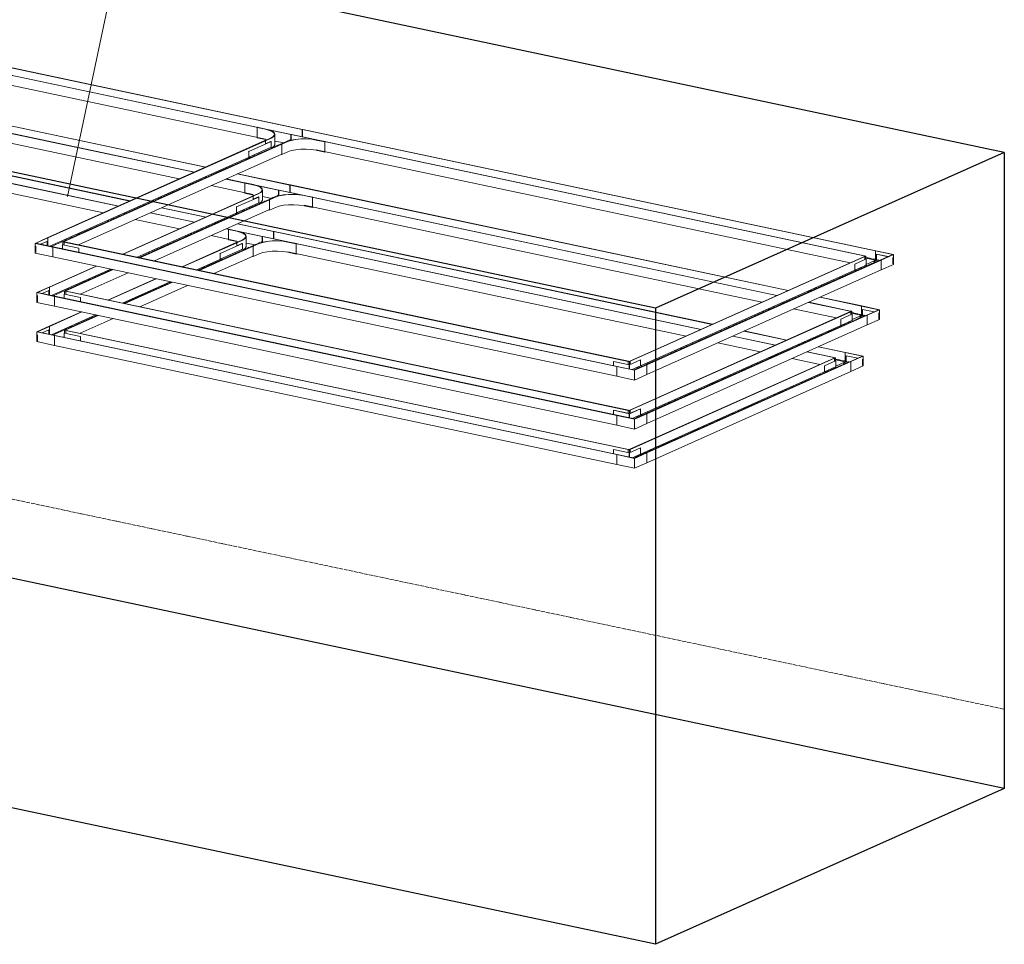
# Model space of a CAD drawing. Header units: millimetres. Extents: x 111868 to 195754, y 7718 to 241935.
# Tile 28 of 31: x 146162 to 150951, y 202462 to 206957. Entities that reach past the tile are written whole.
import ezdxf

# ---------------------------------------------------------------- set-up
doc = ezdxf.new("R2010")
doc.units = ezdxf.units.MM
doc.linetypes.add('Линия сетки', pattern=[25, 20, -2.5, 0, -2.5])
doc.linetypes.add('Осевая', pattern=[14, 10, -2, 0, -2])
for name, color, linetype, lineweight in [('Кабельные лотки', 7, 'Continuous', 18), ('Марки кабельных лотков', 7, 'Continuous', 20), ('Осевая линия', 7, 'Осевая', 18), ('Соединительные детали кабельных лотков', 7, 'Continuous', 18), ('Уровни', 7, 'Continuous', 9)]:
    doc.layers.add(name, color=color, linetype=linetype, lineweight=lineweight)

# ---------------------------------------------------------------- blocks, each defined once
blk = doc.blocks.new('OSTEC_CLH - ЛН_ ЛП - СЛУМИ - Угол горизонтальный - ZS - Цинкование по методу Сендзимира-1324870-К4_Тех этаж')
at = {"layer": 'Осевая линия'}
for p, q in [((126438.7, 205302.8), (126484, 205293.2)), ((126452.8, 205279.3), (126484, 205293.2)), ((126453.3, 205279.6), (126452.8, 205279.3))]:
    blk.add_line(p, q, dxfattribs=at)
at = {"layer": 'Соединительные детали кабельных лотков'}
for p, q in [((126467, 205339.3), (126465.6, 205338.6)), ((126465.6, 205293.5), (126465.6, 205338.6)), ((126465.6, 205338.6), (126550, 205320.8)), ((126553.5, 205321), (126467, 205339.3)), ((126411.7, 205314.6), (126410.3, 205314)), ((126410.3, 205311.3), (126410.3, 205314)), ((126410.3, 205314), (126414.4, 205313.1)), ((126411.6, 205311.8), (126414.4, 205313.1)), ((126413.7, 205311.4), (126411.6, 205311.8)), ((126418, 205313.3), (126411.7, 205314.6)), ((126418, 205313.3), (126413.7, 205311.4)), ((126413.7, 205296.2), (126413.7, 205311.4)), ((126418, 205298.1), (126418, 205313.3)), ((126465.6, 205293.5), (126419.6, 205272.9)), ((126469.7, 205292.6), (126465.6, 205293.5)), ((126550, 205320.8), (126491.9, 205294.8)), ((126494, 205294.4), (126491.9, 205294.8)), ((126553.5, 205321), (126494, 205294.4)), ((126494, 205246.8), (126494, 205294.4)), ((126553.5, 205273.4), (126553.5, 205321)), ((126423.2, 205264.2), (126422, 205264.5)), ((126553.5, 205273.4), (126494, 205246.8))]:
    blk.add_line(p, q, dxfattribs=at)
blk = doc.blocks.new('OSTEC_U - ЛН_ ЛП - СЛУМИ - OSTEC_U - ЛН_ ЛП - СЛУМИ-1215241-К4_Тех этаж')
at = {"layer": 'Соединительные детали кабельных лотков'}
for p, q in [((126456.8, 205286.9), (126470.5, 205293)), ((126456.8, 205286.9), (126468.5, 205284.4)), ((126456.8, 205286), (126456.8, 205286.9)), ((126467.2, 205283.8), (126456.8, 205286)), ((126471, 205322.8), (126470.5, 205322.6)), ((126470.5, 205322.6), (126527.1, 205310.6)), ((126470.5, 205293), (126470.5, 205322.6)), ((126470.5, 205293), (126482.1, 205290.5)), ((126527.6, 205310.8), (126471, 205322.8)), ((126549.6, 205275.5), (126549.6, 205306)), ((126549.6, 205275.5), (126549.6, 205306))]:
    blk.add_line(p, q, dxfattribs=at)
blk = doc.blocks.new('OSTEC_U - ЛН_ ЛП - СЛУМИ - OSTEC_U - ЛН_ ЛП - СЛУМИ-1215245-К4_Тех этаж')
at = {"layer": 'Соединительные детали кабельных лотков'}
for p, q in [((126418.5, 205298.8), (126364.6, 205274.8)), ((126365.3, 205274.6), (126419.2, 205298.7)), ((126419.2, 205298.7), (126418, 205298.9)), ((126419.2, 205298.7), (126419.6, 205298.9)), ((126419.8, 205298.5), (126419.2, 205298.7)), ((126419.8, 205298.5), (126419.8, 205268)), ((126364.6, 205274.8), (126365.3, 205274.6)), ((126364.6, 205244.3), (126364.6, 205274.8)), ((126374.2, 205242.3), (126364.6, 205244.3)), ((126365.3, 205245), (126365.3, 205274.6)), ((126365.3, 205245), (126419.2, 205269.1)), ((126375.5, 205242.9), (126365.3, 205245)), ((126422.4, 205263.8), (126419.2, 205269.1))]:
    blk.add_line(p, q, dxfattribs=at)
for points in [[(126419.2, 205298.9, 0), (126419, 205298.9, 0), (126418.8, 205298.9, 0), (126418.6, 205298.9, 0)], [(126418.7, 205298.4, 0), (126418.9, 205298.4, 0), (126419.1, 205298.4, 0), (126419.3, 205298.4, 0), (126419.5, 205298.4, 0), (126419.7, 205298.4, 0), (126419.8, 205298.5, 0)]]:
    blk.add_polyline3d(points, dxfattribs=at)
blk = doc.blocks.new('OSTEC_CLH - ЛН_ ЛП - СЛУМИ - Угол горизонтальный - ZS - Цинкование по методу Сендзимира-V31-К4_Тех этаж')
at = {"layer": 'Осевая линия'}
blk.add_line((125459.5, 204835.7), (125437.5, 204825.9), dxfattribs=at)
at = {"layer": 'Соединительные детали кабельных лотков'}
for p, q in [((125409.9, 204867.2), (125411.3, 204867.9)), ((125409.9, 204852.2), (125409.9, 204867.2)), ((125416.1, 204865.9), (125409.9, 204867.2)), ((125411.3, 204867.9), (125415.4, 204867)), ((125418.3, 204868.2), (125415.4, 204867)), ((125416.1, 204865.9), (125420.4, 204867.8)), ((125416.1, 204850.8), (125416.1, 204865.9)), ((125420.4, 204867.8), (125418.3, 204868.2)), ((125420.4, 204867.8), (125420.4, 204852.6)), ((125498.6, 204851.3), (125440.5, 204825.3)), ((125441.1, 204824.2), (125500.6, 204850.8)), ((125500.6, 204850.8), (125498.6, 204851.3)), ((125500.6, 204850.8), (125500.6, 204803.2)), ((125354.6, 204842.5), (125356.1, 204843.2)), ((125354.6, 204795), (125354.6, 204842.5)), ((125441.1, 204824.2), (125354.6, 204842.5)), ((125440.5, 204825.3), (125356.1, 204843.2)), ((125441.1, 204776.6), (125441.1, 204824.2)), ((125500.6, 204803.2), (125441.1, 204776.6)), ((125441.1, 204776.6), (125354.6, 204795))]:
    blk.add_line(p, q, dxfattribs=at)
blk = doc.blocks.new('OSTEC_U - ЛН_ ЛП - СЛУМИ - OSTEC_U - ЛН_ ЛП - СЛУМИ-V32-К4_Тех этаж')
at = {"layer": 'Соединительные детали кабельных лотков'}
for p, q in [((125338.6, 204867.6), (125338.1, 204867.4)), ((125338.1, 204867.4), (125416.1, 204850.8)), ((125338.1, 204847), (125338.1, 204867.4)), ((125416.1, 204851.2), (125338.6, 204867.6)), ((125415.4, 204850.8), (125415.4, 204830.6)), ((125415.7, 204850.6), (125416.3, 204850.8)), ((125415.7, 204850.6), (125415.7, 204830.6)), ((125469.4, 204875), (125416.1, 204851.2)), ((125416.3, 204850.8), (125470.2, 204874.9)), ((125416.3, 204850.8), (125416.3, 204830.4)), ((125416.3, 204850.8), (125417.1, 204850.7)), ((125416.3, 204830.4), (125416.3, 204850.8)), ((125417.1, 204830.2), (125417.1, 204850.7)), ((125417.2, 204830.2), (125417.2, 204850.8)), ((125430.1, 204827.4), (125470.2, 204845.3)), ((125470.2, 204874.9), (125469.4, 204875)), ((125470.2, 204874.9), (125470.2, 204845.3)), ((125470.2, 204845.3), (125480.3, 204843.1))]:
    blk.add_line(p, q, dxfattribs=at)
for points in [[(125415.6, 204851, 0), (125415.5, 204850.9, 0), (125415.4, 204850.8, 0), (125415.4, 204850.8, 0), (125415.5, 204850.7, 0), (125415.6, 204850.7, 0), (125415.7, 204850.6, 0)], [(125417.2, 204850.7, 0), (125417.2, 204850.8, 0), (125417.2, 204850.9, 0), (125417.1, 204850.9, 0), (125417, 204851, 0), (125416.8, 204851, 0)]]:
    blk.add_polyline3d(points, dxfattribs=at)
blk = doc.blocks.new('OSTEC_CT - ЛН_ ЛП - ОГП - Тройник - ZS - Цинкование по методу Сендзимира-1219768-К4_Тех этаж')
at = {"layer": 'Осевая линия'}
blk.add_line((123545.3, 205840.5), (123630.3, 205878.5), dxfattribs=at)
at = {"layer": 'Соединительные детали кабельных лотков'}
for p, q in [((123467, 205937.8), (123465.6, 205937.2)), ((123465.6, 205937.2), (123506.8, 205928.4)), ((123465.6, 205887.2), (123465.6, 205937.2)), ((123508.2, 205929.1), (123467, 205937.8)), ((123552.6, 205855.5), (123552.6, 205903.1)), ((123684.8, 205927.2), (123686.2, 205927.8)), ((123686.4, 205926.8), (123684.8, 205927.2)), ((123686.2, 205927.8), (123687.9, 205927.4)), ((123687.9, 205927.4), (123686.4, 205926.8)), ((123465.6, 205887.2), (123506.8, 205878.5)), ((123532.5, 205885.7), (123504.1, 205873)), ((123504.1, 205873), (123506.2, 205872.6)), ((123506.2, 205872.6), (123534.5, 205885.2)), ((123513.2, 205877), (123506.8, 205878.5)), ((123612.8, 205868.7), (123584.4, 205856)), ((123584.4, 205856), (123586.5, 205855.6)), ((123586.5, 205855.6), (123614.8, 205868.3)), ((123586.5, 205805.6), (123586.5, 205855.6)), ((123753.9, 205876.1), (123795.1, 205867.4)), ((123796.5, 205868.1), (123755.3, 205876.8)), ((123795.1, 205867.4), (123796.5, 205868.1)), ((123795.1, 205817.5), (123795.1, 205867.4)), ((123582.9, 205806.4), (123586.5, 205805.6)), ((123586.5, 205805.6), (123614.8, 205818.3)), ((123753.9, 205826.2), (123795.1, 205817.5)), ((123795.1, 205817.5), (123798.7, 205819.1))]:
    blk.add_line(p, q, dxfattribs=at)
for points in [[(123506.8, 205928.4, 0), (123526.2, 205923.1, 0), (123540.4, 205916.3, 0), (123548.4, 205908.7, 0), (123549.8, 205900.7, 0), (123544.3, 205892.8, 0), (123532.5, 205885.7, 0)], [(123534.5, 205885.2, 0), (123546.7, 205892.6, 0), (123552.3, 205900.6, 0), (123550.9, 205908.8, 0), (123542.6, 205916.7, 0), (123528.1, 205923.6, 0), (123508.2, 205929.1, 0)], [(123538.7, 205839.7, 0), (123546.7, 205845, 0), (123552.3, 205853, 0), (123552.6, 205855.5, 0)], [(123755.3, 205876.8, 0), (123731.5, 205880.5, 0), (123705.3, 205882.2, 0), (123678.6, 205881.8, 0), (123653.1, 205879.3, 0), (123630.7, 205874.8, 0), (123612.8, 205868.7, 0)], [(123614.8, 205868.3, 0), (123632.3, 205874.2, 0), (123654.2, 205878.6, 0), (123679, 205881.1, 0), (123705.1, 205881.5, 0), (123730.6, 205879.8, 0), (123753.9, 205876.1, 0)], [(123753.9, 205826.2, 0), (123730.6, 205829.8, 0), (123705.1, 205831.5, 0), (123679, 205831.1, 0), (123654.2, 205828.6, 0), (123632.3, 205824.3, 0), (123614.8, 205818.3, 0)]]:
    blk.add_polyline3d(points, dxfattribs=at)
blk = doc.blocks.new('OSTEC_U - ЛН_ ЛП - СЛУМ - OSTEC_U - ЛН_ ЛП - СЛУМ-1216886-К4_Тех этаж')
at = {"layer": 'Соединительные детали кабельных лотков'}
for p, q in [((123533.7, 205868.8), (123426, 205820.7)), ((123531.7, 205869.2), (123506.2, 205857.9)), ((123531.7, 205869.2), (123533.7, 205868.8)), ((123533.7, 205868.8), (123533.7, 205840.7)), ((123426, 205820.7), (123423.9, 205821.1)), ((123533.7, 205840.7), (123426, 205792.6)), ((123426, 205792.6), (123426, 205820.7)), ((123533.7, 205840.7), (123544.8, 205838.4)), ((123437.1, 205790.3), (123426, 205792.6))]:
    blk.add_line(p, q, dxfattribs=at)
blk = doc.blocks.new('OSTEC_CLH - ЛН_ ЛП - СЛУМИ - Угол горизонтальный - ZS - Цинкование по методу Сендзимира-V33-К4_Тех этаж')
at = {"layer": 'Осевая линия'}
for p, q in [((122634.2, 205433.7), (122612.2, 205423.9)), ((122633.6, 205433.4), (122634.2, 205433.7))]:
    blk.add_line(p, q, dxfattribs=at)
at = {"layer": 'Соединительные детали кабельных лотков'}
for p, q in [((122533.5, 205439.6), (122593, 205466.2)), ((122533.5, 205392), (122533.5, 205439.6)), ((122533.5, 205439.6), (122620, 205421.3)), ((122537, 205439.8), (122595.1, 205465.7)), ((122621.4, 205421.9), (122537, 205439.8)), ((122593, 205466.2), (122595.1, 205465.7)), ((122595.1, 205465.7), (122595.1, 205427.5)), ((122620, 205421.3), (122621.4, 205421.9)), ((122620, 205421.3), (122620, 205373.7)), ((122669, 205447.3), (122673.3, 205449.2)), ((122669, 205432.2), (122669, 205447.3)), ((122669, 205447.3), (122675.2, 205445.9)), ((122675.4, 205448.7), (122672.5, 205447.5)), ((122676.7, 205446.6), (122672.5, 205447.5)), ((122673.3, 205447.8), (122673.3, 205449.2)), ((122673.3, 205449.2), (122675.4, 205448.7)), ((122675.2, 205445.9), (122676.7, 205446.6)), ((122675.2, 205445.9), (122675.2, 205430.9)), ((122675.4, 205448.7), (122675.4, 205446)), ((122620, 205373.7), (122533.5, 205392))]:
    blk.add_line(p, q, dxfattribs=at)
blk = doc.blocks.new('OSTEC_U - ЛН_ ЛП - СЛУМИ - OSTEC_U - ЛН_ ЛП - СЛУМИ-V34-К4_Тех этаж')
at = {"layer": 'Соединительные детали кабельных лотков'}
for p, q in [((122537.4, 205425.1), (122537.4, 205394.7)), ((122537.4, 205425.1), (122537.4, 205394.7)), ((122591.4, 205449.3), (122559.4, 205435)), ((122560.1, 205434.9), (122592.1, 205449.2)), ((122592.1, 205449.2), (122591.4, 205449.3)), ((122592.1, 205449.2), (122592.1, 205428.1))]:
    blk.add_line(p, q, dxfattribs=at)
blk = doc.blocks.new('OSTEC_U - ЛН_ ЛП - СЛУМИ - OSTEC_U - ЛН_ ЛП - СЛУМИ-V35-К4_Тех этаж')
at = {"layer": 'Соединительные детали кабельных лотков'}
for p, q in [((122667.1, 205432.7), (122667.8, 205432.5)), ((122667.1, 205432.7), (122667.1, 205412.2)), ((122667.8, 205432.5), (122667.4, 205432.2)), ((122667.4, 205412.2), (122667.4, 205432.2)), ((122669, 205433), (122667.8, 205432.5)), ((122667.8, 205432.5), (122746, 205415.9)), ((122668.3, 205432.7), (122668.1, 205432.7)), ((122746.5, 205416.1), (122668.3, 205432.7)), ((122667.1, 205415.6), (122662, 205413.3)), ((122746, 205415.9), (122746.5, 205416.1)), ((122746, 205415.9), (122746, 205395.5)), ((122746.5, 205416.1), (122746.5, 205395.4))]:
    blk.add_line(p, q, dxfattribs=at)
for points in [[(122667.7, 205432.8, 0), (122667.5, 205432.7, 0), (122667.3, 205432.7, 0)], [(122667.4, 205432.2, 0), (122667.6, 205432.2, 0), (122667.8, 205432.2, 0), (122668, 205432.2, 0), (122668.2, 205432.2, 0), (122668.4, 205432.3, 0), (122668.5, 205432.3, 0)]]:
    blk.add_polyline3d(points, dxfattribs=at)
blk = doc.blocks.new('OSTEC_CLH - ЛН_ ЛП - СЛУМИ - Угол горизонтальный - ZS - Цинкование по методу Сендзимира-V38-К4_Тех этаж')
at = {"layer": 'Осевая линия'}
for p, q in [((126518.2, 205528.7), (126563.5, 205519.1)), ((126532.3, 205505.1), (126563.5, 205519.1)), ((126532.9, 205505.4), (126532.3, 205505.1))]:
    blk.add_line(p, q, dxfattribs=at)
at = {"layer": 'Соединительные детали кабельных лотков'}
for p, q in [((126546.5, 205565.1), (126545.1, 205564.5)), ((126545.1, 205519.3), (126545.1, 205564.5)), ((126545.1, 205564.5), (126629.5, 205546.6)), ((126633, 205546.8), (126546.5, 205565.1)), ((126491.3, 205540.4), (126489.8, 205539.8)), ((126489.8, 205537.1), (126489.8, 205539.8)), ((126489.8, 205539.8), (126493.9, 205538.9)), ((126493.2, 205537.2), (126491.1, 205537.7)), ((126491.2, 205537.7), (126493.9, 205538.9)), ((126497.5, 205539.1), (126491.3, 205540.4)), ((126497.5, 205539.1), (126493.2, 205537.2)), ((126493.2, 205522), (126493.2, 205537.2)), ((126497.5, 205523.9), (126497.5, 205539.1)), ((126545.1, 205519.3), (126499.1, 205498.8)), ((126549.2, 205518.4), (126545.1, 205519.3)), ((126629.5, 205546.6), (126571.4, 205520.7)), ((126573.5, 205520.2), (126571.4, 205520.7)), ((126633, 205546.8), (126573.5, 205520.2)), ((126573.5, 205472.6), (126573.5, 205520.2)), ((126633, 205499.2), (126633, 205546.8)), ((126502.8, 205490), (126501.5, 205490.3)), ((126633, 205499.2), (126573.5, 205472.6))]:
    blk.add_line(p, q, dxfattribs=at)
blk = doc.blocks.new('OSTEC_U - ЛН_ ЛП - СЛУМИ - OSTEC_U - ЛН_ ЛП - СЛУМИ-V39-К4_Тех этаж')
at = {"layer": 'Соединительные детали кабельных лотков'}
for p, q in [((126536.4, 205512.7), (126550, 205518.8)), ((126550.5, 205548.6), (126550, 205548.4)), ((126550, 205548.4), (126606.6, 205536.4)), ((126550, 205518.8), (126550, 205548.4)), ((126550, 205518.8), (126561.2, 205516.4)), ((126607.1, 205536.6), (126550.5, 205548.6)), ((126629.1, 205501.4), (126629.1, 205531.8)), ((126629.1, 205501.4), (126629.1, 205531.8)), ((126536.4, 205512.7), (126548.1, 205510.2)), ((126536.4, 205511.9), (126536.4, 205512.7)), ((126546.8, 205509.7), (126536.4, 205511.9))]:
    blk.add_line(p, q, dxfattribs=at)
blk = doc.blocks.new('OSTEC_CT - ЛН_ ЛП - ОГП - Тройник - ZS - Цинкование по методу Сендзимира-V40-К4_Тех этаж')
at = {"layer": 'Осевая линия'}
blk.add_line((123624.8, 206066.3), (123710.7, 206104.7), dxfattribs=at)
at = {"layer": 'Соединительные детали кабельных лотков'}
for p, q in [((123546.5, 206163.6), (123545.1, 206163)), ((123545.1, 206163), (123586.3, 206154.3)), ((123545.1, 206113), (123545.1, 206163)), ((123587.7, 206154.9), (123546.5, 206163.6)), ((123764.3, 206153), (123765.7, 206153.6)), ((123766, 206152.6), (123764.3, 206153)), ((123765.7, 206153.6), (123767.4, 206153.3)), ((123767.4, 206153.3), (123766, 206152.6)), ((123545.1, 206113), (123586.3, 206104.3)), ((123612, 206111.5), (123583.6, 206098.9)), ((123583.6, 206098.9), (123585.7, 206098.4)), ((123585.7, 206098.4), (123614, 206111.1)), ((123592.7, 206102.8), (123586.3, 206104.3)), ((123632.1, 206081.4), (123632.1, 206128.9)), ((123692.3, 206094.5), (123663.9, 206081.9)), ((123666, 206081.4), (123694.3, 206094.1)), ((123833.4, 206102), (123874.6, 206093.3)), ((123876, 206093.9), (123834.8, 206102.6)), ((123874.6, 206093.3), (123876, 206093.9)), ((123874.6, 206043.3), (123874.6, 206093.3)), ((123663.9, 206081.9), (123666, 206081.4)), ((123666, 206031.5), (123666, 206081.4)), ((123666, 206031.5), (123694.3, 206044.1)), ((123833.4, 206052), (123874.6, 206043.3)), ((123874.6, 206043.3), (123878.2, 206044.9)), ((123662.4, 206032.2), (123666, 206031.5))]:
    blk.add_line(p, q, dxfattribs=at)
for points in [[(123586.3, 206154.3, 0), (123605.7, 206148.9, 0), (123619.9, 206142.2, 0), (123627.9, 206134.5, 0), (123629.3, 206126.5, 0), (123623.8, 206118.7, 0), (123612, 206111.5, 0)], [(123614, 206111.1, 0), (123626.2, 206118.4, 0), (123631.8, 206126.4, 0), (123630.4, 206134.7, 0), (123622.2, 206142.5, 0), (123607.6, 206149.4, 0), (123587.7, 206154.9, 0)], [(123834.8, 206102.6, 0), (123811, 206106.3, 0), (123784.8, 206108.1, 0), (123758.1, 206107.6, 0), (123732.7, 206105.1, 0), (123710.2, 206100.6, 0), (123692.3, 206094.5, 0)], [(123694.3, 206094.1, 0), (123711.8, 206100, 0), (123733.7, 206104.4, 0), (123758.6, 206106.9, 0), (123784.6, 206107.3, 0), (123810.2, 206105.6, 0), (123833.4, 206102, 0)], [(123618.2, 206065.5, 0), (123626.2, 206070.8, 0), (123631.8, 206078.9, 0), (123632.1, 206081.4, 0)], [(123833.4, 206052, 0), (123810.2, 206055.7, 0), (123784.6, 206057.3, 0), (123758.6, 206056.9, 0), (123733.7, 206054.4, 0), (123711.8, 206050.1, 0), (123694.3, 206044.1, 0)]]:
    blk.add_polyline3d(points, dxfattribs=at)
blk = doc.blocks.new('OSTEC_CLH - ЛН_ ЛП - СЛУМИ - Угол горизонтальный - ZS - Цинкование по методу Сендзимира-V41-К4_Тех этаж')
at = {"layer": 'Осевая линия'}
for p, q in [((126586.2, 205796.9), (126631.5, 205787.4)), ((126600.3, 205773.4), (126631.5, 205787.4)), ((126600.9, 205773.7), (126600.3, 205773.4))]:
    blk.add_line(p, q, dxfattribs=at)
at = {"layer": 'Соединительные детали кабельных лотков'}
for p, q in [((126559.3, 205808.7), (126557.9, 205808.1)), ((126557.9, 205805.4), (126557.9, 205808.1)), ((126557.9, 205808.1), (126562, 205807.2)), ((126559.2, 205805.9), (126562, 205807.2)), ((126561.2, 205805.5), (126559.2, 205805.9)), ((126565.5, 205807.4), (126559.3, 205808.7)), ((126565.5, 205807.4), (126561.2, 205805.5)), ((126561.2, 205790.3), (126561.2, 205805.5)), ((126565.5, 205792.2), (126565.5, 205807.4)), ((126614.6, 205833.4), (126613.1, 205832.7)), ((126613.1, 205787.6), (126613.1, 205832.7)), ((126613.1, 205832.7), (126697.5, 205814.9)), ((126701.1, 205815.1), (126614.6, 205833.4)), ((126697.5, 205814.9), (126639.4, 205788.9)), ((126701.1, 205815.1), (126641.5, 205788.5)), ((126701.1, 205767.5), (126701.1, 205814.8)), ((126613.1, 205787.6), (126567.1, 205767)), ((126570.8, 205758.3), (126569.5, 205758.6)), ((126617.2, 205786.7), (126613.1, 205787.6)), ((126641.5, 205788.5), (126639.4, 205788.9)), ((126641.5, 205740.9), (126641.5, 205788.5)), ((126701.1, 205767.5), (126641.5, 205740.9))]:
    blk.add_line(p, q, dxfattribs=at)
blk = doc.blocks.new('OSTEC_U - ЛН_ ЛП - СЛУМИ - OSTEC_U - ЛН_ ЛП - СЛУМИ-V42-К4_Тех этаж')
at = {"layer": 'Соединительные детали кабельных лотков'}
for p, q in [((126618.5, 205816.9), (126618, 205816.7)), ((126618, 205816.7), (126674.7, 205804.7)), ((126618, 205787.1), (126618, 205816.7)), ((126675.2, 205804.9), (126618.5, 205816.9)), ((126604.4, 205781), (126618, 205787.1)), ((126604.4, 205781), (126615.6, 205778.6)), ((126604.4, 205780.1), (126604.4, 205781)), ((126614.8, 205777.9), (126604.4, 205780.1)), ((126618, 205787.1), (126629.7, 205784.6)), ((126697.2, 205769.7), (126697.2, 205800.1)), ((126697.2, 205769.7), (126697.2, 205800.1))]:
    blk.add_line(p, q, dxfattribs=at)
blk = doc.blocks.new('OSTEC_U - ЛН_ ЛП - СЛУМИ - OSTEC_U - ЛН_ ЛП - СЛУМИ-V43-К4_Тех этаж')
at = {"layer": 'Соединительные детали кабельных лотков'}
for p, q in [((126561.2, 205790.8), (126512.2, 205768.9)), ((126512.2, 205768.9), (126512.9, 205768.7)), ((126512.2, 205738.4), (126512.2, 205768.9)), ((126512.9, 205768.7), (126561.2, 205790.3)), ((126512.9, 205739.1), (126512.9, 205768.7)), ((126512.9, 205739.1), (126561.2, 205760.7)), ((126566, 205792.9), (126561.2, 205790.8)), ((126561.2, 205790.3), (126566.8, 205792.8)), ((126561.2, 205760.7), (126566.8, 205763.2)), ((126566.8, 205792.8), (126565.5, 205793)), ((126566.8, 205792.8), (126567.1, 205793)), ((126567.4, 205792.6), (126566.8, 205792.8)), ((126569.9, 205757.9), (126566.8, 205763.2)), ((126567.4, 205792.6), (126567.4, 205762.1)), ((126521.7, 205736.4), (126512.2, 205738.4)), ((126523, 205737), (126512.9, 205739.1))]:
    blk.add_line(p, q, dxfattribs=at)
for points in [[(126566.7, 205793, 0), (126566.5, 205793, 0), (126566.3, 205793, 0), (126566.2, 205793, 0)], [(126566.3, 205792.5, 0), (126566.4, 205792.5, 0), (126566.6, 205792.5, 0), (126566.9, 205792.5, 0), (126567.1, 205792.5, 0), (126567.2, 205792.5, 0), (126567.4, 205792.6, 0)]]:
    blk.add_polyline3d(points, dxfattribs=at)

msp = doc.modelspace()

# ---------------------------------------------------------------- linework, layer by layer
at = {"layer": 'Defpoints'}
for p, q in [((150951, 206311.6), (144960.5, 207579.4)), ((149254, 205553.8), (143263.5, 206821.6)), ((150951, 206311.6), (149254, 205553.8)), ((150951, 206311.6), (150951, 203219.4)), ((149254, 205553.8), (149254, 202461.6)), ((150951, 203219.4), (144960.5, 204487.2)), ((149254, 202461.6), (143263.5, 203729.4)), ((150951, 203219.4), (149254, 202461.6))]:
    msp.add_line(p, q, dxfattribs=at)
at = {"layer": 'Кабельные лотки'}
for p, q in [((145851.7, 206779.3), (147535.3, 206423)), ((145853.1, 206779.9), (147536.7, 206423.6)), ((145796.4, 206754.6), (147480, 206398.3)), ((145797.8, 206755.3), (147481.5, 206399)), ((145796.4, 206707), (147357.3, 206376.7)), ((145437.7, 206584.2), (147065.5, 206239.7)), ((145439.1, 206584.9), (147066.9, 206240.4)), ((145382.4, 206559.6), (147010.2, 206215.1)), ((145383.8, 206560.2), (147011.6, 206215.7)), ((145382.4, 206512), (146937.9, 206182.8)), ((146696.8, 206075.1), (145012.2, 206431.6)), ((146698.2, 206075.8), (145013.6, 206432.3)), ((146641.5, 206050.4), (144956.9, 206406.9)), ((146643, 206051.1), (144958.4, 206407.6)), ((147481.5, 206399), (147480, 206398.3)), ((147480, 206398.3), (147480, 206370.3)), ((147481.5, 206370.5), (147481.5, 206399)), ((147481.7, 206398), (147483.1, 206398.6)), ((147481.7, 206370.7), (147481.7, 206398)), ((147481.7, 206398), (150269, 205808.1)), ((147483.1, 206398.6), (150270.5, 205808.7)), ((147536.7, 206423.6), (147535.3, 206423)), ((147535.3, 206423), (147535.3, 206387.6)), ((147536.9, 206387.2), (147536.9, 206422.6)), ((147536.9, 206422.6), (150324.3, 205832.7)), ((147537, 206422.7), (147538.4, 206423.3)), ((147538.4, 206423.3), (150325.7, 205833.4)), ((146569.2, 206018.2), (144956.9, 206359.4)), ((147354.6, 206368.9), (146295.9, 205896.1)), ((147356.7, 206368.4), (146298, 205895.7)), ((147434.9, 206351.9), (146376.2, 205879.1)), ((147437, 206351.4), (146378.3, 205878.7)), ((147354.6, 206368.9), (147356.7, 206368.4)), ((147356.7, 206368.4), (147356.7, 206353.7)), ((147402.8, 206367.1), (147447.7, 206357.6)), ((147434.9, 206351.9), (147437, 206351.4)), ((147437, 206351.4), (147437, 206303.9)), ((147274.5, 206286.6), (146308.6, 205855.2)), ((147437, 206303.9), (146447.8, 205862.1)), ((147604.4, 206324.4), (150200.9, 205774.9)), ((147220.1, 206207), (147475.5, 206153)), ((147221.5, 206207.7), (147476.9, 206153.6)), ((147092.6, 206150.1), (147297.5, 206106.7)), ((147164.8, 206182.3), (147420.2, 206128.3)), ((147166.3, 206183), (147421.7, 206128.9)), ((147476.9, 206153.6), (147475.5, 206153)), ((147475.5, 206153), (147475.5, 206117.5)), ((147477.1, 206152.6), (147478.6, 206153.3)), ((147477.1, 206117.2), (147477.1, 206152.6)), ((147477.1, 206152.6), (149899, 205640.1)), ((147478.6, 206153.3), (149900.4, 205640.7)), ((147294.8, 206098.9), (146662.8, 205816.6)), ((147296.9, 206098.4), (146664.9, 205816.2)), ((147294.8, 206098.9), (147296.9, 206098.4)), ((147296.9, 206098.4), (147296.9, 206083.7)), ((147343, 206097.1), (147387.9, 206087.6)), ((147421.7, 206128.9), (147420.2, 206128.3)), ((147420.2, 206128.3), (147420.2, 206100.2)), ((147421.7, 206100.5), (147421.7, 206128.9)), ((147421.9, 206127.9), (147423.3, 206128.6)), ((147421.9, 206100.7), (147421.9, 206127.9)), ((147421.9, 206127.9), (149843.7, 205615.4)), ((147423.3, 206128.6), (149845.1, 205616.1)), ((147375.1, 206081.9), (146743.1, 205799.6)), ((147377.2, 206081.4), (146745.2, 205799.2)), ((147066.4, 205996.9), (146851.4, 206042.4)), ((147067.9, 205997.5), (146852.9, 206043)), ((147375.1, 206081.9), (147377.2, 206081.4)), ((147377.2, 206081.4), (147377.2, 206033.8)), ((147544.6, 206054.4), (149771.4, 205583.1)), ((147214.7, 206016.5), (146733.5, 205801.6)), ((147011.2, 205972.2), (146796.2, 206017.7)), ((147012.6, 205972.8), (146797.6, 206018.3)), ((147377.2, 206033.8), (146817.4, 205783.9)), ((146938.9, 205939.9), (146723.9, 205985.4)), ((147396, 205927.1), (147221.1, 205964.1)), ((147397.4, 205927.8), (147222.5, 205964.8)), ((147218, 205880.9), (147093.6, 205907.2)), ((147340.7, 205902.5), (147165.8, 205939.5)), ((147342.1, 205903.1), (147167.3, 205940.1)), ((147342.1, 205903.1), (147340.7, 205902.5)), ((147340.7, 205902.5), (147340.7, 205874.4)), ((147342.1, 205874.7), (147342.1, 205903.1)), ((147342.3, 205902.1), (147343.8, 205902.8)), ((147342.3, 205874.9), (147342.3, 205902.1)), ((147342.3, 205902.1), (149475, 205450.8)), ((147343.8, 205902.8), (149476.5, 205451.4)), ((147397.4, 205927.8), (147396, 205927.1)), ((147396, 205927.1), (147396, 205891.7)), ((147397.6, 205926.8), (147399, 205927.4)), ((147397.6, 205891.4), (147397.6, 205926.8)), ((147397.6, 205926.8), (149530.3, 205475.5)), ((147399, 205927.4), (149531.7, 205476.1)), ((146298, 205895.7), (146295.9, 205896.1)), ((146298, 205857.4), (146298, 205895.7)), ((146322.9, 205851.2), (146324.3, 205851.9)), ((146322.9, 205803.6), (146322.9, 205851.2)), ((149065.8, 205270.7), (146322.9, 205851.2)), ((149067.2, 205271.4), (146324.3, 205851.9)), ((146378.3, 205878.7), (146376.2, 205879.1)), ((146376.2, 205879.1), (146376.2, 205877.7)), ((146378.2, 205875.9), (146379.6, 205876.5)), ((146378.2, 205860.9), (146378.2, 205875.9)), ((149121.1, 205295.4), (146378.2, 205875.9)), ((146378.3, 205876), (146378.3, 205878.7)), ((149122.5, 205296.1), (146379.6, 205876.5)), ((146951.9, 205755.4), (147215.3, 205873)), ((146954, 205755), (147217.4, 205872.6)), ((147032.2, 205738.4), (147295.6, 205856)), ((147034.3, 205738), (147297.6, 205855.6)), ((147215.3, 205873), (147217.3, 205872.6)), ((147217.4, 205872.6), (147217.4, 205857.8)), ((147308.4, 205861.7), (147263.4, 205871.2)), ((147295.6, 205856), (147297.6, 205855.6)), ((147297.6, 205855.6), (147297.6, 205808)), ((149065.8, 205223.2), (146322.9, 205803.6)), ((147106.6, 205722.7), (147297.6, 205808)), ((147465.1, 205828.6), (149402.7, 205418.5)), ((150270.3, 205805.9), (149129.4, 205296.5)), ((150272.4, 205805.5), (149131.5, 205296)), ((150270.5, 205808.7), (150269, 205808.1)), ((150269, 205808.1), (150269, 205805.4)), ((150270.3, 205805.9), (150272.4, 205805.5)), ((150272.4, 205805.5), (150272.4, 205790.3)), ((150325.7, 205833.4), (150324.3, 205832.7)), ((150324.3, 205832.7), (150324.3, 205787.6)), ((146533.8, 205759), (146304.2, 205656.5)), ((146535.9, 205758.6), (146306.3, 205656)), ((147022.6, 205740.5), (147135.1, 205790.7)), ((150350.6, 205788.9), (149209.7, 205279.5)), ((150352.7, 205788.5), (149211.8, 205279)), ((150276.7, 205797.7), (150324.3, 205787.6)), ((150324.3, 205787.6), (150278.3, 205767)), ((150280.7, 205758.6), (150282, 205758.3)), ((150350.6, 205788.9), (150352.7, 205788.5)), ((150352.7, 205788.5), (150352.7, 205740.9)), ((146604.5, 205744), (146316.8, 205615.6)), ((146614.1, 205742), (146384.5, 205639.5)), ((146616.2, 205741.6), (146386.6, 205639)), ((146688.4, 205726.3), (146456, 205622.5)), ((150223.3, 205738.4), (149181.9, 205273.3)), ((150352.7, 205740.9), (149211.8, 205231.4)), ((146590.5, 205594), (146822.9, 205697.8)), ((146592.6, 205593.6), (146825, 205697.4)), ((146661.2, 205579.1), (146893.6, 205682.9)), ((146670.8, 205577), (146903.2, 205680.8)), ((146672.9, 205576.6), (146905.3, 205680.4)), ((146745.2, 205561.3), (146977.6, 205665.1)), ((146306.3, 205656), (146304.2, 205656.5)), ((146306.3, 205617.8), (146306.3, 205656)), ((146331.1, 205611.6), (146332.6, 205612.2)), ((146331.1, 205564), (146331.1, 205611.6)), ((149065.8, 205032.8), (146331.1, 205611.6)), ((149067.2, 205033.5), (146332.6, 205612.2)), ((146386.6, 205639), (146384.5, 205639.5)), ((146384.5, 205639.5), (146384.5, 205638.1)), ((146386.4, 205636.3), (146387.8, 205636.9)), ((146386.4, 205621.2), (146386.4, 205636.3)), ((149121.1, 205057.5), (146386.4, 205636.3)), ((146386.6, 205636.3), (146386.6, 205639)), ((149122.5, 205058.2), (146387.8, 205636.9)), ((149065.8, 204985.3), (146331.1, 205564)), ((149998.3, 205582.7), (150201, 205539.8)), ((149999.8, 205583.3), (150202.4, 205540.4)), ((150053.6, 205607.4), (150256.3, 205564.5)), ((150055, 205608), (150257.7, 205565.1)), ((150257.7, 205565.1), (150256.3, 205564.5)), ((150256.3, 205564.5), (150256.3, 205519.3)), ((146304.2, 205466.2), (146461.5, 205536.4)), ((146306.3, 205465.7), (146463.6, 205536)), ((146316.8, 205425.3), (146532.2, 205521.5)), ((146384.5, 205449.2), (146541.8, 205519.4)), ((146386.6, 205448.7), (146543.9, 205519)), ((150202.3, 205537.7), (149129.4, 205058.6)), ((150204.4, 205537.2), (149131.5, 205058.1)), ((150282.6, 205520.7), (149209.7, 205041.6)), ((150284.7, 205520.2), (149211.8, 205041.1)), ((149926.1, 205550.4), (150132.8, 205506.6)), ((150202.4, 205540.4), (150201, 205539.8)), ((150201, 205539.8), (150201, 205537.1)), ((150202.3, 205537.7), (150204.4, 205537.2)), ((150204.4, 205537.2), (150204.4, 205522)), ((150208.7, 205529.4), (150256.3, 205519.3)), ((150256.3, 205519.3), (150210.3, 205498.8)), ((150282.6, 205520.7), (150284.7, 205520.2)), ((150284.7, 205520.2), (150284.7, 205472.6)), ((146456, 205432.2), (146616.2, 205503.7)), ((150155.3, 205470.1), (149181.9, 205035.5)), ((150284.7, 205472.6), (149211.8, 204993.6)), ((150212.7, 205490.3), (150213.9, 205490)), ((146306.3, 205465.7), (146304.2, 205466.2)), ((146306.3, 205427.5), (146306.3, 205465.7)), ((146331.1, 205421.3), (146332.6, 205421.9)), ((146331.1, 205373.7), (146331.1, 205421.3)), ((149065.8, 204842.5), (146331.1, 205421.3)), ((149067.2, 204843.2), (146332.6, 205421.9)), ((146386.6, 205448.7), (146384.5, 205449.2)), ((146384.5, 205449.2), (146384.5, 205447.8)), ((146386.4, 205445.9), (146387.8, 205446.6)), ((146386.4, 205430.9), (146386.4, 205445.9)), ((149121.1, 204867.2), (146386.4, 205445.9)), ((146386.6, 205446), (146386.6, 205448.7)), ((149122.5, 204867.9), (146387.8, 205446.6)), ((149684.9, 205442.7), (149891.7, 205399)), ((149686.4, 205443.4), (149893.2, 205399.6)), ((149065.8, 204795), (146331.1, 205373.7)), ((149557.4, 205385.8), (149764.2, 205342)), ((149629.7, 205418), (149836.4, 205374.3)), ((149631.1, 205418.7), (149837.9, 205374.9)), ((149991.1, 205341.6), (150121.5, 205314)), ((149992.5, 205342.2), (150122.9, 205314.6)), ((150046.4, 205366.2), (150176.7, 205338.6)), ((150047.8, 205366.9), (150178.2, 205339.3)), ((150178.2, 205339.3), (150176.7, 205338.6)), ((150176.7, 205338.6), (150176.7, 205293.5)), ((149122.5, 205296.1), (149121.1, 205295.4)), ((149121.1, 205295.4), (149121.1, 205280.4)), ((150122.8, 205311.8), (149129.4, 204868.2)), ((149131.5, 205296), (149129.4, 205296.5)), ((150124.8, 205311.4), (149131.5, 204867.8)), ((149131.5, 205280.8), (149131.5, 205296)), ((150203, 205294.8), (149209.7, 204851.3)), ((149211.8, 205279), (149209.7, 205279.5)), ((150205.1, 205294.4), (149211.8, 204850.8)), ((149211.8, 205231.4), (149211.8, 205279)), ((149918.8, 205309.3), (150053.3, 205280.8)), ((150122.9, 205314.6), (150121.5, 205314)), ((150121.5, 205314), (150121.5, 205311.3)), ((150122.8, 205311.8), (150124.8, 205311.4)), ((150124.8, 205311.4), (150124.8, 205296.2)), ((150129.1, 205303.6), (150176.7, 205293.5)), ((150176.7, 205293.5), (150130.7, 205272.9)), ((150203, 205294.8), (150205.1, 205294.4)), ((150205.1, 205294.4), (150205.1, 205246.8)), ((149067.2, 205271.4), (149065.8, 205270.7)), ((149065.8, 205270.7), (149065.8, 205223.2)), ((150075.8, 205244.3), (149181.9, 204845.1)), ((150205.1, 205246.8), (149211.8, 204803.2)), ((150133.1, 205264.5), (150134.4, 205264.2)), ((149122.5, 205058.2), (149121.1, 205057.5)), ((149121.1, 205057.5), (149121.1, 205042.5)), ((149131.5, 205058.1), (149129.4, 205058.6)), ((149131.5, 205042.9), (149131.5, 205058.1)), ((149211.8, 205041.1), (149209.7, 205041.6)), ((149211.8, 204993.6), (149211.8, 205041.1)), ((149067.2, 205033.5), (149065.8, 205032.8)), ((149065.8, 205032.8), (149065.8, 204985.3)), ((149122.5, 204867.9), (149121.1, 204867.2)), ((149121.1, 204867.2), (149121.1, 204852.2)), ((149131.5, 204867.8), (149129.4, 204868.2)), ((149131.5, 204852.6), (149131.5, 204867.8)), ((149211.8, 204850.8), (149209.7, 204851.3)), ((149211.8, 204803.2), (149211.8, 204850.8)), ((149067.2, 204843.2), (149065.8, 204842.5)), ((149065.8, 204842.5), (149065.8, 204795))]:
    msp.add_line(p, q, dxfattribs=at)
at = {"layer": 'Марки кабельных лотков'}
msp.add_line((146394.5, 206097.6), (146838, 208193.2), dxfattribs=at)
at = {"layer": 'Осевая линия'}
for p, q in [((147395.8, 206336.4), (146337.1, 205863.6)), ((147336, 206066.3), (146740.1, 205800.2)), ((147029.3, 205739.1), (147256.5, 205840.5)), ((150311.5, 205773.4), (149170.6, 205263.9)), ((150276.7, 205801.3), (150297.4, 205796.9)), ((146611.1, 205742.6), (146345.4, 205624)), ((146667.8, 205577.7), (146900.3, 205681.5)), ((146345.4, 205433.7), (146538.8, 205520)), ((150208.7, 205533), (150229.4, 205528.7)), ((150243.5, 205505.1), (149170.6, 205026.1)), ((150163.9, 205279.3), (149170.6, 204835.7)), ((150129.1, 205307.2), (150149.8, 205302.8))]:
    msp.add_line(p, q, dxfattribs=at)
at = {"layer": 'Уровни', "linetype": 'Линия сетки', "lineweight": 18}
msp.add_line((150951, 203604.6), (144960.5, 204872.4), dxfattribs=at)

# ---------------------------------------------------------------- block references
at = {"layer": 'Соединительные детали кабельных лотков'}
for name, p in [('OSTEC_CT - ЛН_ ЛП - ОГП - Тройник - ZS - Цинкование по методу Сендзимира-1219768-К4_Тех этаж', (23850.5, 495.9)), ('OSTEC_U - ЛН_ ЛП - СЛУМ - OSTEC_U - ЛН_ ЛП - СЛУМ-1216886-К4_Тех этаж', (23850.5, 495.9)), ('OSTEC_CT - ЛН_ ЛП - ОГП - Тройник - ZS - Цинкование по методу Сендзимира-V40-К4_Тех этаж', (23711.2, 0)), ('OSTEC_U - ЛН_ ЛП - СЛУМ - OSTEC_U - ЛН_ ЛП - СЛУМ-1216886-К4_Тех этаж', (23790.7, 225.8)), ('OSTEC_CT - ЛН_ ЛП - ОГП - Тройник - ZS - Цинкование по методу Сендзимира-1219768-К4_Тех этаж', (23711.2, 0)), ('OSTEC_CLH - ЛН_ ЛП - СЛУМИ - Угол горизонтальный - ZS - Цинкование по методу Сендзимира-V33-К4_Тех этаж', (23702.9, 430)), ('OSTEC_U - ЛН_ ЛП - СЛУМИ - OSTEC_U - ЛН_ ЛП - СЛУМИ-V34-К4_Тех этаж', (23702.9, 430)), ('OSTEC_U - ЛН_ ЛП - СЛУМИ - OSTEC_U - ЛН_ ЛП - СЛУМИ-V35-К4_Тех этаж', (23702.9, 430)), ('OSTEC_U - ЛН_ ЛП - СЛУМ - OSTEC_U - ЛН_ ЛП - СЛУМ-1216886-К4_Тех этаж', (23711.2, 0)), ('OSTEC_CLH - ЛН_ ЛП - СЛУМИ - Угол горизонтальный - ZS - Цинкование по методу Сендзимира-V41-К4_Тех этаж', (23711.2, 0)), ('OSTEC_U - ЛН_ ЛП - СЛУМИ - OSTEC_U - ЛН_ ЛП - СЛУМИ-V42-К4_Тех этаж', (23711.2, 0)), ('OSTEC_U - ЛН_ ЛП - СЛУМИ - OSTEC_U - ЛН_ ЛП - СЛУМИ-V43-К4_Тех этаж', (23711.2, 0)), ('OSTEC_CLH - ЛН_ ЛП - СЛУМИ - Угол горизонтальный - ZS - Цинкование по методу Сендзимира-V33-К4_Тех этаж', (23711.2, 190.3)), ('OSTEC_U - ЛН_ ЛП - СЛУМИ - OSTEC_U - ЛН_ ЛП - СЛУМИ-V34-К4_Тех этаж', (23711.2, 190.3)), ('OSTEC_U - ЛН_ ЛП - СЛУМИ - OSTEC_U - ЛН_ ЛП - СЛУМИ-V35-К4_Тех этаж', (23711.2, 190.3)), ('OSTEC_CLH - ЛН_ ЛП - СЛУМИ - Угол горизонтальный - ZS - Цинкование по методу Сендзимира-V38-К4_Тех этаж', (23711.2, 0)), ('OSTEC_U - ЛН_ ЛП - СЛУМИ - OSTEC_U - ЛН_ ЛП - СЛУМИ-1215245-К4_Тех этаж', (23790.7, 225.8)), ('OSTEC_U - ЛН_ ЛП - СЛУМИ - OSTEC_U - ЛН_ ЛП - СЛУМИ-V39-К4_Тех этаж', (23711.2, 0)), ('OSTEC_CLH - ЛН_ ЛП - СЛУМИ - Угол горизонтальный - ZS - Цинкование по методу Сендзимира-V33-К4_Тех этаж', (23711.2, 0)), ('OSTEC_U - ЛН_ ЛП - СЛУМИ - OSTEC_U - ЛН_ ЛП - СЛУМИ-V34-К4_Тех этаж', (23711.2, 0)), ('OSTEC_U - ЛН_ ЛП - СЛУМИ - OSTEC_U - ЛН_ ЛП - СЛУМИ-V35-К4_Тех этаж', (23711.2, 0)), ('OSTEC_CLH - ЛН_ ЛП - СЛУМИ - Угол горизонтальный - ZS - Цинкование по методу Сендзимира-1324870-К4_Тех этаж', (23711.2, 0)), ('OSTEC_U - ЛН_ ЛП - СЛУМИ - OSTEC_U - ЛН_ ЛП - СЛУМИ-V32-К4_Тех этаж', (23711.2, 428.2)), ('OSTEC_CLH - ЛН_ ЛП - СЛУМИ - Угол горизонтальный - ZS - Цинкование по методу Сендзимира-V31-К4_Тех этаж', (23711.2, 428.2)), ('OSTEC_U - ЛН_ ЛП - СЛУМИ - OSTEC_U - ЛН_ ЛП - СЛУМИ-1215245-К4_Тех этаж', (23711.2, 0)), ('OSTEC_U - ЛН_ ЛП - СЛУМИ - OSTEC_U - ЛН_ ЛП - СЛУМИ-1215241-К4_Тех этаж', (23711.2, 0)), ('OSTEC_U - ЛН_ ЛП - СЛУМИ - OSTEC_U - ЛН_ ЛП - СЛУМИ-V32-К4_Тех этаж', (23711.2, 190.3)), ('OSTEC_CLH - ЛН_ ЛП - СЛУМИ - Угол горизонтальный - ZS - Цинкование по методу Сендзимира-V31-К4_Тех этаж', (23711.2, 190.3)), ('OSTEC_U - ЛН_ ЛП - СЛУМИ - OSTEC_U - ЛН_ ЛП - СЛУМИ-V32-К4_Тех этаж', (23711.2, 0)), ('OSTEC_CLH - ЛН_ ЛП - СЛУМИ - Угол горизонтальный - ZS - Цинкование по методу Сендзимира-V31-К4_Тех этаж', (23711.2, 0))]:
    msp.add_blockref(name, p, dxfattribs=at)

doc.saveas('drawing.dxf')
